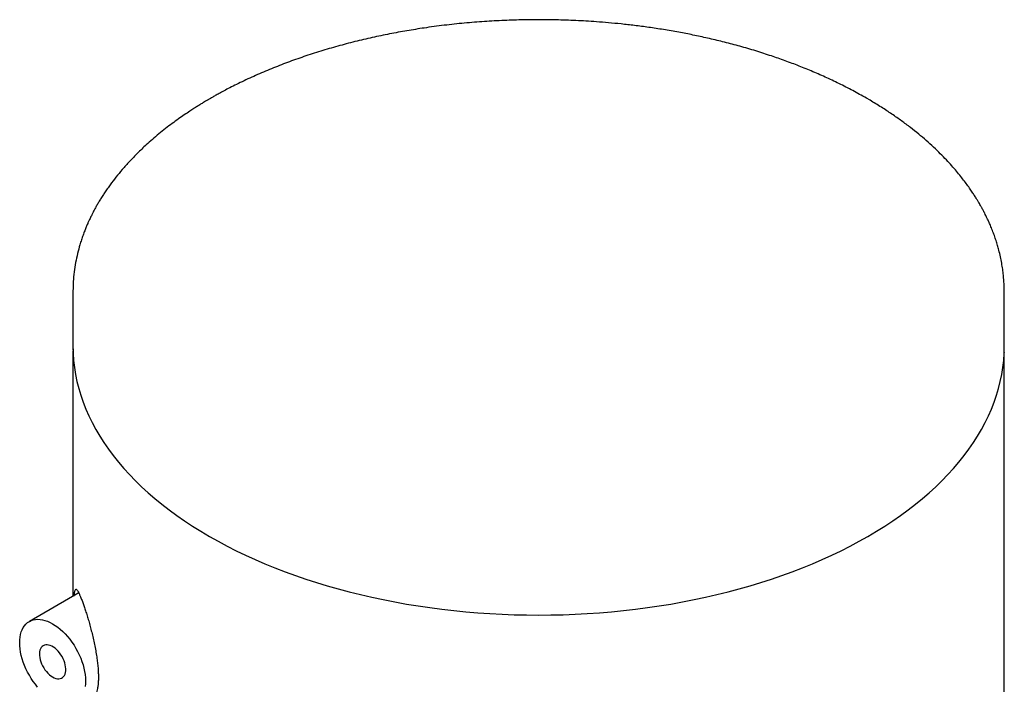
# Model space of a CAD drawing. Header units: millimetres. Extents: x 7 to 1076, y 12 to 702.
# Tile 17 of 23: x 1026 to 1053, y 205 to 223. Entities that reach past the tile are written whole.
import ezdxf

# ---------------------------------------------------------------- set-up
doc = ezdxf.new("R2010")
doc.units = ezdxf.units.MM

msp = doc.modelspace()

# ---------------------------------------------------------------- linework, layer by layer
at = {"color": 7, "linetype": 'Continuous', "lineweight": 30}
for p, q in [((1049.147, 220.658), (1049.048, 220.716)), ((1027.751, 215.538), (1027.751, 215.522)), ((1027.751, 215.523), (1027.751, 214.052)), ((1052.751, 214.052), (1052.751, 215.523)), ((1027.754, 213.987), (1027.751, 213.889)), ((1027.751, 213.89), (1027.751, 207.339)), ((1052.751, 213.894), (1052.748, 214.054)), ((1052.75, 213.894), (1052.75, 213.889)), ((1052.751, 63.155), (1052.751, 213.89)), ((1027.908, 207.43), (1026.58, 206.663))]:
    msp.add_line(p, q, dxfattribs=at)
at = {"color": 7, "linetype": 'Continuous', "lineweight": 30, "flags": 128}
for points in [[(1027.751, 214.052), (1027.755, 213.863), (1027.768, 213.674), (1027.789, 213.486), (1027.819, 213.298), (1027.858, 213.11), (1027.905, 212.923), (1027.96, 212.737), (1028.024, 212.552), (1028.096, 212.368), (1028.177, 212.184), (1028.266, 212.003), (1028.363, 211.822), (1028.468, 211.643), (1028.581, 211.466), (1028.702, 211.291), (1028.832, 211.117), (1028.969, 210.946), (1029.113, 210.776), (1029.266, 210.609), (1029.426, 210.444), (1029.593, 210.282), (1029.767, 210.122), (1029.949, 209.965), (1030.138, 209.811), (1030.334, 209.659), (1030.537, 209.511), (1030.746, 209.366), (1030.962, 209.224), (1031.184, 209.085), (1031.412, 208.95), (1031.646, 208.818), (1031.887, 208.69), (1032.133, 208.565), (1032.384, 208.444), (1032.641, 208.327), (1032.904, 208.214), (1033.171, 208.105), (1033.443, 208), (1033.72, 207.899), (1034.001, 207.803), (1034.286, 207.711), (1034.576, 207.623), (1034.869, 207.539), (1035.167, 207.46), (1035.467, 207.385), (1035.771, 207.315), (1036.078, 207.25), (1036.388, 207.189), (1036.701, 207.133), (1037.016, 207.082), (1037.333, 207.035), (1037.652, 206.994), (1037.973, 206.957), (1038.295, 206.925), (1038.619, 206.898), (1038.944, 206.876), (1039.27, 206.858), (1039.597, 206.846), (1039.924, 206.839), (1040.251, 206.836), (1040.578, 206.839), (1040.905, 206.846), (1041.232, 206.858), (1041.557, 206.876), (1041.882, 206.898), (1042.206, 206.925), (1042.529, 206.957), (1042.85, 206.994), (1043.169, 207.035), (1043.486, 207.082), (1043.801, 207.133), (1044.114, 207.189), (1044.423, 207.25), (1044.73, 207.315), (1045.034, 207.385), (1045.335, 207.46), (1045.632, 207.539), (1045.926, 207.623), (1046.215, 207.711), (1046.501, 207.803), (1046.782, 207.899), (1047.059, 208), (1047.331, 208.105), (1047.598, 208.214), (1047.86, 208.327), (1048.117, 208.444), (1048.369, 208.565), (1048.615, 208.69), (1048.855, 208.818), (1049.09, 208.95), (1049.318, 209.085), (1049.54, 209.224), (1049.756, 209.366), (1049.965, 209.511), (1050.168, 209.659), (1050.364, 209.811), (1050.552, 209.965), (1050.734, 210.122), (1050.909, 210.282), (1051.076, 210.444), (1051.236, 210.609), (1051.388, 210.776), (1051.533, 210.946), (1051.67, 211.117), (1051.799, 211.291), (1051.921, 211.466), (1052.034, 211.643), (1052.139, 211.822), (1052.236, 212.003), (1052.325, 212.184), (1052.405, 212.368), (1052.478, 212.552), (1052.542, 212.737), (1052.597, 212.923), (1052.644, 213.11), (1052.682, 213.298), (1052.712, 213.486), (1052.734, 213.674), (1052.747, 213.863), (1052.751, 214.052)], [(1026.803, 204.903), (1026.743, 204.977), (1026.685, 205.055), (1026.631, 205.136), (1026.58, 205.22), (1026.533, 205.306), (1026.49, 205.394), (1026.451, 205.483), (1026.417, 205.572), (1026.388, 205.662), (1026.364, 205.751), (1026.345, 205.839), (1026.332, 205.925), (1026.324, 206.009), (1026.321, 206.091), (1026.324, 206.17), (1026.332, 206.244), (1026.345, 206.315), (1026.364, 206.382), (1026.388, 206.443), (1026.417, 206.499), (1026.451, 206.549), (1026.49, 206.594), (1026.533, 206.632), (1026.58, 206.663), (1026.631, 206.688), (1026.685, 206.707), (1026.743, 206.718), (1026.803, 206.722), (1026.866, 206.719), (1026.932, 206.709), (1026.998, 206.692), (1027.066, 206.669), (1027.135, 206.638), (1027.205, 206.602), (1027.274, 206.558), (1027.343, 206.509), (1027.411, 206.454), (1027.478, 206.394), (1027.543, 206.329), (1027.606, 206.259), (1027.667, 206.185), (1027.724, 206.107), (1027.779, 206.026), (1027.83, 205.942), (1027.877, 205.856), (1027.92, 205.768), (1027.958, 205.679), (1027.992, 205.59), (1028.021, 205.5), (1028.045, 205.411), (1028.064, 205.323), (1028.078, 205.237), (1028.086, 205.152), (1028.089, 205.071)], [(1027.205, 205.173), (1027.248, 205.151), (1027.291, 205.135), (1027.332, 205.126), (1027.372, 205.125), (1027.409, 205.13), (1027.443, 205.142), (1027.473, 205.16), (1027.499, 205.185), (1027.521, 205.216), (1027.538, 205.253), (1027.55, 205.294), (1027.557, 205.34), (1027.558, 205.389), (1027.554, 205.442), (1027.545, 205.496), (1027.53, 205.552), (1027.511, 205.608), (1027.487, 205.664), (1027.459, 205.719), (1027.426, 205.771), (1027.391, 205.821), (1027.352, 205.866), (1027.312, 205.908), (1027.27, 205.945), (1027.226, 205.976), (1027.183, 206.001), (1027.14, 206.02), (1027.098, 206.032), (1027.057, 206.037), (1027.019, 206.035), (1026.983, 206.027), (1026.951, 206.012), (1026.923, 205.99), (1026.899, 205.962), (1026.879, 205.928), (1026.865, 205.889), (1026.855, 205.845), (1026.851, 205.797), (1026.853, 205.746), (1026.859, 205.693), (1026.871, 205.638), (1026.888, 205.582), (1026.91, 205.525), (1026.936, 205.47), (1026.967, 205.417), (1027, 205.366), (1027.037, 205.318), (1027.077, 205.274), (1027.118, 205.235), (1027.161, 205.201), (1027.205, 205.173)], [(1028.089, 205.071), (1028.086, 204.992), (1028.078, 204.917)]]:
    msp.add_lwpolyline(points, dxfattribs=at)
at = {"color": 7, "linetype": 'Continuous', "lineweight": 30}
for points, knots in [([(1049.048, 220.716), (1048.927, 220.784), (1048.689, 220.919), (1048.318, 221.107), (1047.946, 221.284), (1047.572, 221.447), (1047.198, 221.598), (1046.825, 221.737), (1046.436, 221.872), (1046.03, 222.001), (1045.609, 222.123), (1045.197, 222.231), (1044.793, 222.327), (1044.4, 222.412), (1044.005, 222.488), (1043.608, 222.557), (1043.212, 222.617), (1042.833, 222.667), (1042.473, 222.708), (1042.132, 222.741), (1041.816, 222.766), (1041.524, 222.785), (1041.251, 222.8), (1040.982, 222.811), (1040.712, 222.818), (1040.358, 222.824), (1039.918, 222.822), (1039.391, 222.808), (1038.858, 222.78), (1038.321, 222.738), (1037.78, 222.682), (1037.263, 222.614), (1036.771, 222.537), (1036.305, 222.453), (1035.839, 222.357), (1035.374, 222.249), (1034.912, 222.129), (1034.454, 221.996), (1034.003, 221.852), (1033.561, 221.696), (1033.128, 221.529), (1032.703, 221.35), (1032.36, 221.192), (1032.1, 221.065), (1031.928, 220.977), (1031.78, 220.898), (1031.655, 220.83), (1031.553, 220.773), (1031.479, 220.731), (1031.428, 220.701), (1031.396, 220.683), (1031.371, 220.668), (1031.343, 220.652), (1031.305, 220.629), (1031.247, 220.594), (1031.173, 220.549), (1031.084, 220.494), (1030.987, 220.432), (1030.871, 220.357), (1030.735, 220.265), (1030.577, 220.155), (1030.409, 220.033), (1030.233, 219.899), (1030.056, 219.756), (1029.882, 219.61), (1029.689, 219.438), (1029.482, 219.241), (1029.268, 219.02), (1029.076, 218.805), (1028.904, 218.597), (1028.773, 218.423), (1028.673, 218.284), (1028.601, 218.178), (1028.535, 218.076), (1028.473, 217.977), (1028.417, 217.881), (1028.366, 217.792), (1028.325, 217.717), (1028.295, 217.66), (1028.274, 217.619), (1028.254, 217.579), (1028.232, 217.536), (1028.207, 217.483), (1028.177, 217.42), (1028.143, 217.344), (1028.105, 217.254), (1028.063, 217.15), (1028.02, 217.034), (1027.977, 216.91), (1027.926, 216.747), (1027.871, 216.544), (1027.819, 216.299), (1027.781, 216.047), (1027.756, 215.793), (1027.753, 215.622), (1027.751, 215.538)], [0, 0, 0, 0, 0.01724, 0.034054, 0.050444, 0.066409, 0.081949, 0.097066, 0.111758, 0.128363, 0.144392, 0.159845, 0.174721, 0.189022, 0.202747, 0.217436, 0.231403, 0.244648, 0.257172, 0.268976, 0.280058, 0.289847, 0.299053, 0.308201, 0.317417, 0.326701, 0.344472, 0.362488, 0.380749, 0.399257, 0.418011, 0.437012, 0.453496, 0.470163, 0.48703, 0.504099, 0.52137, 0.538844, 0.556521, 0.574041, 0.591756, 0.609666, 0.627753, 0.636585, 0.64442, 0.651258, 0.657098, 0.66194, 0.665784, 0.667711, 0.669234, 0.670352, 0.671412, 0.673256, 0.675925, 0.679886, 0.684309, 0.689185, 0.694513, 0.702108, 0.710467, 0.719589, 0.729476, 0.740023, 0.750458, 0.760625, 0.776028, 0.790771, 0.804855, 0.818279, 0.831041, 0.837884, 0.844481, 0.850832, 0.856937, 0.862796, 0.868408, 0.873431, 0.876392, 0.878839, 0.880957, 0.883573, 0.886782, 0.890586, 0.894984, 0.900508, 0.906751, 0.913714, 0.921213, 0.928823, 0.942643, 0.956759, 0.971173, 0.985884, 1, 1, 1, 1]), ([(1052.751, 215.522), (1052.75, 215.569), (1052.749, 215.668), (1052.74, 215.815), (1052.727, 215.967), (1052.708, 216.123), (1052.682, 216.288), (1052.648, 216.46), (1052.61, 216.618), (1052.57, 216.763), (1052.53, 216.894), (1052.485, 217.027), (1052.434, 217.162), (1052.383, 217.287), (1052.336, 217.395), (1052.295, 217.483), (1052.259, 217.558), (1052.227, 217.62), (1052.202, 217.669), (1052.182, 217.706), (1052.167, 217.734), (1052.154, 217.759), (1052.139, 217.786), (1052.12, 217.819), (1052.096, 217.861), (1052.065, 217.915), (1052.026, 217.98), (1051.978, 218.058), (1051.92, 218.148), (1051.852, 218.25), (1051.772, 218.363), (1051.682, 218.486), (1051.58, 218.617), (1051.466, 218.756), (1051.337, 218.905), (1051.193, 219.062), (1051.031, 219.228), (1050.852, 219.402), (1050.658, 219.577), (1050.451, 219.753), (1050.232, 219.928), (1049.992, 220.108), (1049.732, 220.29), (1049.45, 220.476), (1049.249, 220.597), (1049.147, 220.658)], [0, 0, 0, 0, 0.022301, 0.046523, 0.072692, 0.100708, 0.129988, 0.160452, 0.192099, 0.214957, 0.238393, 0.262409, 0.287004, 0.311694, 0.33012, 0.346213, 0.359972, 0.371399, 0.380493, 0.387254, 0.391775, 0.396107, 0.401098, 0.406824, 0.414471, 0.424439, 0.436728, 0.451338, 0.468268, 0.487518, 0.509088, 0.532975, 0.558088, 0.585335, 0.614717, 0.646231, 0.679876, 0.715652, 0.753556, 0.79017, 0.82857, 0.868755, 0.910722, 0.954471, 1, 1, 1, 1]), ([(1027.787, 207.361), (1027.788, 207.363), (1027.789, 207.388), (1027.793, 207.424), (1027.8, 207.473), (1027.81, 207.508), (1027.823, 207.529), (1027.839, 207.531), (1027.858, 207.515), (1027.881, 207.484), (1027.907, 207.435), (1027.938, 207.367), (1027.974, 207.279), (1028, 207.207), (1028.014, 207.171)], [0, 0, 0, 0, 0.008359, 0.0746, 0.140695, 0.231132, 0.321898, 0.41244, 0.504463, 0.596704, 0.688762, 0.792426, 0.896349, 1, 1, 1, 1]), ([(1028.014, 207.171), (1028.026, 207.136), (1028.05, 207.067), (1028.09, 206.948), (1028.131, 206.819), (1028.172, 206.68), (1028.213, 206.533), (1028.254, 206.378), (1028.293, 206.217), (1028.329, 206.05), (1028.362, 205.88), (1028.389, 205.717), (1028.409, 205.561), (1028.424, 205.416), (1028.432, 205.284), (1028.434, 205.164), (1028.432, 205.055), (1028.424, 204.953), (1028.411, 204.863), (1028.393, 204.787), (1028.371, 204.723), (1028.346, 204.673), (1028.317, 204.637), (1028.285, 204.615), (1028.251, 204.607), (1028.214, 204.616), (1028.177, 204.639), (1028.153, 204.666), (1028.142, 204.678)], [0, 0, 0, 0, 0.042999, 0.086199, 0.12937, 0.172329, 0.214282, 0.256351, 0.298276, 0.340443, 0.382766, 0.424904, 0.462509, 0.500251, 0.537847, 0.570256, 0.605027, 0.639916, 0.674692, 0.709407, 0.744231, 0.778957, 0.814816, 0.850777, 0.886651, 0.925872, 0.9652, 1, 1, 1, 1])]:
    msp.add_open_spline(points, degree=3, knots=knots, dxfattribs=at)

doc.saveas('drawing.dxf')
